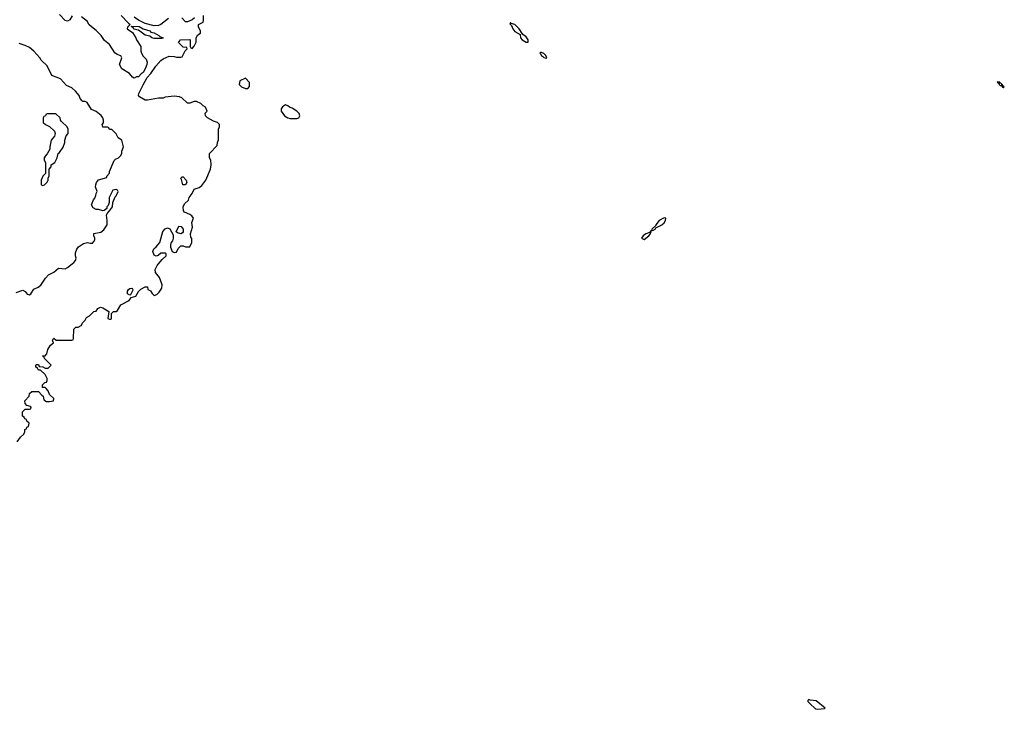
# Model space of a CAD drawing. Header units: inches. Extents: x 2769577 to 2880010, y 685631 to 825129.
# Tile 102 of 155: x 2807342 to 2816186, y 767979 to 774172. Entities that reach past the tile are written whole.
import ezdxf

# ---------------------------------------------------------------- set-up
doc = ezdxf.new("R2010")
doc.units = ezdxf.units.IN
doc.header["$MEASUREMENT"] = 0
for name, color, linetype in [('C8707', 7, 'Continuous'), ('C8716', 7, 'Continuous'), ('C8717', 7, 'Continuous')]:
    doc.layers.add(name, color=color, linetype=linetype)

msp = doc.modelspace()

# ---------------------------------------------------------------- linework, layer by layer
at = {"layer": 'C8707', "color": 4}
for points, elevation in [([(2807319, 770381), (2807350, 770422), (2807378, 770450), (2807388, 770470), (2807388, 770492), (2807402, 770498), (2807407.3, 770512.7), (2807422, 770518), (2807426, 770550), (2807407.3, 770567.3), (2807402, 770582), (2807387.3, 770587.3), (2807382, 770602), (2807366, 770610), (2807366, 770650), (2807390, 770674), (2807430, 770674), (2807442, 770678), (2807446, 770690), (2807438, 770698), (2807407.3, 770707.3), (2807390, 770726), (2807388, 770750), (2807426, 770790), (2807430, 770814), (2807450, 770834), (2807510, 770834), (2807539.6, 770799.6), (2807554, 770790), (2807558, 770758), (2807583.6, 770743.6), (2807610, 770742), (2807646, 770750), (2807648, 770770), (2807610, 770806), (2807598, 770838), (2807580.4, 770860.4), (2807570, 770868), (2807546, 770870), (2807547.3, 770892.7), (2807567.3, 770912.7), (2807582, 770918), (2807587.3, 770932.7), (2807588, 770950), (2807570, 770986), (2807530, 771026), (2807510, 771026), (2807502, 771042), (2807486, 771050), (2807486, 771070), (2807490, 771074), (2807510, 771074), (2807518, 771058), (2807550, 771054), (2807570, 771042), (2807596.4, 771043.6), (2807626, 771070), (2807566, 771130), (2807562, 771142), (2807546, 771150), (2807550, 771154), (2807570, 771154), (2807586, 771170), (2807595.3, 771210), (2807618, 771250), (2807646, 771270), (2807638, 771290), (2807646, 771310), (2807650, 771312), (2807670, 771294), (2807810, 771294), (2807822, 771298), (2807826, 771310), (2807827.3, 771392.7), (2807846, 771410), (2807868.7, 771411.3), (2807895.3, 771424.7), (2807910, 771454), (2807930, 771474), (2807943.1, 771496.9), (2807970, 771512), (2808008.4, 771551.6), (2808030, 771554), (2808043.1, 771576.9), (2808068.7, 771591.3), (2808090, 771584.7), (2808142, 771550), (2808134, 771490), (2808150, 771482), (2808156.4, 771483.6), (2808166, 771490), (2808167.3, 771532.7), (2808186, 771550), (2808210, 771552), (2808220.4, 771559.6), (2808250, 771611.3), (2808326, 771650), (2808342, 771678), (2808386, 771690), (2808408, 771730), (2808430, 771751.3), (2808470, 771774), (2808490, 771772), (2808494, 771750), (2808516.9, 771736.9), (2808531.6, 771711.6), (2808550, 771694), (2808574.6, 771705.4), (2808594.6, 771725.4), (2808618, 771762), (2808622, 771790), (2808597.2, 771857.2), (2808562, 771902), (2808559, 771930), (2808576.5, 771963.5), (2808602.7, 771997.3), (2808620.9, 772019.1), (2808658, 772050), (2808658, 772070), (2808650, 772075.3), (2808610, 772075.3), (2808585.4, 772054.6), (2808568.9, 772048.9), (2808550, 772058), (2808539, 772090), (2808540.2, 772099.8), (2808545.6, 772114.4), (2808569.1, 772130.9), (2808602, 772170), (2808629.2, 772270), (2808650, 772294.8), (2808670, 772304), (2808690, 772294.8), (2808719.6, 772239.6), (2808721, 772210), (2808714.4, 772185.6), (2808702, 772170), (2808698, 772150), (2808698, 772130), (2808711.6, 772091.6), (2808730, 772082), (2808750, 772084.7), (2808764, 772116), (2808790, 772142), (2808810, 772141), (2808830, 772131.3), (2808870, 772132), (2808888, 772170), (2808887.3, 772207.3), (2808880.4, 772220.4), (2808875.3, 772250), (2808895.3, 772310), (2808889, 772350), (2808902, 772390), (2808888.7, 772410), (2808870, 772424), (2808822, 772442), (2808814, 772454), (2808808.9, 772491.1), (2808822, 772518), (2808858, 772550), (2808864.7, 772575.3), (2808890, 772612), (2808908.7, 772650), (2808955.1, 772664.9), (2808977.5, 772682.5), (2809015.3, 772730), (2809055.3, 772830), (2809062, 772870), (2809058, 772910), (2809048, 772930), (2809048, 772970), (2809116.4, 773043.6), (2809118, 773070), (2809127.3, 773092.7), (2809128, 773190), (2809138, 773210), (2809138, 773230), (2809118, 773250), (2809082, 773262), (2809029.3, 773289.3), (2809010, 773308), (2809008.4, 773331.6), (2809026, 773350), (2809010, 773386), (2808990, 773398), (2808970, 773418), (2808930, 773438), (2808910, 773438), (2808870, 773422), (2808850, 773422), (2808798, 773470), (2808778, 773478), (2808730, 773484), (2808650, 773475.3), (2808630, 773468), (2808590, 773468.7), (2808490, 773449.2), (2808470, 773449.2), (2808418.6, 773478.6), (2808409.3, 773490), (2808412.7, 773510), (2808450, 773586.8), (2808488.3, 773651.7), (2808520.7, 773690), (2808565.2, 773754.8), (2808610, 773805.5), (2808630, 773822), (2808683.6, 773843.6), (2808730, 773842), (2808750, 773834), (2808790, 773834), (2808802, 773838), (2808827.3, 773892.7), (2808846, 773910), (2808842, 773922), (2808810, 773926), (2808768, 773968), (2808786, 773990), (2808870, 773994), (2808874, 773990), (2808874, 773930), (2808878, 773918), (2808890, 773914), (2808910, 773934), (2808926, 773970), (2808926, 774010), (2808943.1, 774036.9), (2808966, 774050), (2808966, 774070), (2808948.9, 774108.9), (2808949, 774130), (2808988.7, 774151.3), (2808994, 774166), (2808994, 774210)], 4), ([(2807812, 774208), (2807792, 774170), (2807770, 774159), (2807750, 774166), (2807698.9, 774218.9)], 4), ([(2808254, 774210), (2808319.6, 774139.6), (2808334, 774130), (2808310, 774106), (2808306, 774090), (2808356, 774056), (2808384.7, 774010), (2808392, 773990), (2808431, 773931), (2808431.3, 773890), (2808436, 773870), (2808450, 773844.7), (2808476.8, 773816.8), (2808486.8, 773790), (2808484.9, 773770), (2808470.5, 773730), (2808450, 773697.2), (2808433.4, 773686.6), (2808410, 773659), (2808390, 773658), (2808370, 773648), (2808356.4, 773656.4), (2808328, 773690), (2808258, 773730), (2808238, 773770), (2808259, 773830), (2808250, 773848), (2808218.6, 773858.6), (2808195.5, 773875.5), (2808150, 773948.7), (2808103.7, 773983.7), (2808075.3, 774030), (2808030, 774074), (2807986.8, 774106.8), (2807964, 774130), (2807950, 774155.3), (2807896.4, 774196.4)], 4), ([(2808678, 774182), (2808610, 774129.5), (2808590, 774119.3), (2808550, 774117.2), (2808470, 774137.2), (2808409.1, 774169.1), (2808370, 774195.3)], 4), ([(2808912.3, 774187.7), (2808890.3, 774169.6), (2808850, 774152), (2808830, 774153.2), (2808798, 774190)], 4), ([(2807310, 771721), (2807370, 771744), (2807390, 771731.3), (2807410, 771706.8), (2807430, 771700.7), (2807441.2, 771710), (2807469.3, 771750.7), (2807509.3, 771770.7), (2807532.1, 771787.9), (2807574, 771850), (2807600.2, 771879.8), (2807650, 771904.7), (2807690, 771942), (2807750, 771936), (2807770, 771946), (2807828, 771990), (2807842, 772010), (2807848.7, 772030), (2807842, 772050), (2807843.1, 772076.9), (2807855.3, 772110), (2807869.2, 772130.8), (2807916.5, 772163.5), (2807950, 772171.3), (2807976.4, 772163.6), (2807994.6, 772165.4), (2808010, 772182), (2808016.4, 772196.4), (2808018, 772210), (2808008, 772230), (2808008.7, 772251.3), (2808070, 772264.7), (2808096.5, 772283.5), (2808128, 772330), (2808129, 772370), (2808122, 772418), (2808127.3, 772432.7), (2808150, 772454), (2808175.3, 772490), (2808179, 772530), (2808199, 772581), (2808208, 772590), (2808226, 772630), (2808222, 772642), (2808210, 772646), (2808178, 772642), (2808146, 772574), (2808146.8, 772530), (2808138, 772502), (2808126, 772490), (2808123.6, 772476.4), (2808102, 772458), (2808090, 772455.3), (2808050, 772468), (2808030, 772466), (2808003.1, 772483.1), (2807988, 772510), (2808004.7, 772555.3), (2808018, 772570), (2808027.3, 772592.7), (2808028.4, 772611.6), (2808038, 772630), (2808024, 772670), (2808025.2, 772690), (2808033.2, 772710), (2808050, 772734.8), (2808126, 772754), (2808126, 772766), (2808147.3, 772792.7), (2808148, 772810), (2808192, 772908), (2808202, 772918), (2808230, 772931.3), (2808248.7, 772950), (2808259, 772970), (2808259, 772990), (2808275.3, 773030), (2808258, 773090), (2808228, 773110), (2808210, 773146), (2808170, 773186), (2808150, 773186), (2808142, 773202), (2808130, 773206), (2808090, 773208), (2808084, 773230), (2808094.6, 773245.4), (2808095.3, 773270), (2808088.7, 773290), (2808072.9, 773312.9), (2808030, 773348.7), (2807985.6, 773365.6), (2807948.4, 773428.4), (2807930, 773438), (2807910, 773438), (2807903.1, 773443.1), (2807884.7, 773464.7), (2807875.3, 773490), (2807844, 773530), (2807810, 773559), (2807762.5, 773582.5), (2807710, 773642), (2807629.6, 773669.6), (2807590, 773758), (2807535.3, 773810), (2807524, 773830), (2807469.5, 773889.5), (2807430, 773921.2), (2807390, 773941.2), (2807338, 773958)], 8)]:
    msp.add_lwpolyline(points, dxfattribs=dict(at, elevation=elevation))
for points, elevation in [([(2808618, 774002), (2808550, 774003.7), (2808530, 774009.2), (2808510, 774024), (2808470, 774034), (2808410, 774078), (2808368, 774088), (2808362, 774102), (2808350, 774106), (2808346, 774114), (2808414, 774110), (2808450, 774091.3), (2808510.6, 774070.6), (2808521.4, 774061.4), (2808550, 774054.8), (2808591.3, 774030), (2808599.6, 774019.6), (2808632, 774010), (2808630, 774006)], 4), ([(2809370, 773646), (2809318, 773622), (2809314, 773590), (2809334, 773570), (2809370, 773554), (2809390, 773554), (2809407.3, 773572.7), (2809407.3, 773607.3)], 4), ([(2807667.3, 773327.3), (2807590, 773326), (2807578, 773322), (2807572.7, 773307.3), (2807558, 773302), (2807554, 773290), (2807554, 773250), (2807574, 773230), (2807610, 773214), (2807654, 773170), (2807662, 773150), (2807655.3, 773124.7), (2807624.7, 773090), (2807612, 773030), (2807612, 773010), (2807590, 772966), (2807570, 772946), (2807562, 772930), (2807562, 772910), (2807574, 772890), (2807574, 772790), (2807550, 772766), (2807534, 772730), (2807534, 772690), (2807550, 772682), (2807566, 772690), (2807590, 772714), (2807598, 772730), (2807598, 772750), (2807606, 772770), (2807606, 772830), (2807626, 772850), (2807626, 772870), (2807658, 772890), (2807678, 772930), (2807688, 772970), (2807700.4, 772979.6), (2807733.6, 773026.4), (2807748.7, 773070), (2807748.7, 773090), (2807758, 773130), (2807778, 773150), (2807778, 773190), (2807768, 773210), (2807716.4, 773256.4), (2807708, 773270), (2807706, 773290)], 12), ([(2809730, 773406), (2809702, 773390), (2809692, 773370), (2809692, 773350), (2809721, 773310), (2809750, 773290.8), (2809770, 773284), (2809830, 773284), (2809850, 773291.3), (2809859.3, 773310), (2809852, 773330), (2809830, 773349.2), (2809790, 773377.2), (2809765.2, 773385.2), (2809750, 773398)], 4), ([(2808830, 772688), (2808808.7, 772690), (2808796.4, 772736.4), (2808788, 772750), (2808800.4, 772759.6), (2808810, 772762), (2808838, 772730), (2808842, 772710)], 4), ([(2808790, 772249), (2808758, 772258), (2808748, 772268), (2808770, 772318), (2808793.7, 772313.7), (2808810.8, 772290), (2808810, 772266), (2808803.6, 772256.4)], 4), ([(2808330, 771698), (2808309.3, 771709.3), (2808310, 771734), (2808318, 771750), (2808330, 771758), (2808350, 771762), (2808356, 771756), (2808356.9, 771743.1), (2808338, 771702)], 4)]:
    msp.add_lwpolyline(points, close=True, dxfattribs=dict(at, elevation=elevation))
at = {"layer": 'C8716', "color": 4, "elevation": 4}
msp.add_lwpolyline([(2814430, 768068), (2814421, 768059), (2814421, 768050), (2814438.8, 768030), (2814490, 767984), (2814510, 767978.8), (2814570, 767986), (2814578, 767990), (2814495.1, 768055.1), (2814441.5, 768061.5)], close=True, dxfattribs=at)
at = {"layer": 'C8717', "color": 4, "elevation": 4}
for points in [[(2811750, 774146), (2811744.7, 774135.3), (2811759.9, 774119.9), (2811770.8, 774090), (2811790, 774067.3), (2811838.8, 774038.8), (2811841.6, 774010), (2811854, 773990), (2811890, 773970.8), (2811908.4, 773971.6), (2811909.2, 773990), (2811890, 774017.2), (2811860.2, 774040.2), (2811828.7, 774090), (2811790, 774128.7), (2811758, 774138)], [(2812030, 773878), (2812022, 773878), (2812014, 773870), (2812023.6, 773863.6), (2812030, 773846.8), (2812042, 773842), (2812050, 773832), (2812070, 773826), (2812078, 773830), (2812068, 773850), (2812050, 773868)], [(2816124.7, 773615.3), (2816122, 773610), (2816139.8, 773599.8), (2816141, 773590), (2816150, 773581), (2816159.8, 773579.8), (2816170, 773566), (2816176.4, 773563.6), (2816186, 773570), (2816175.3, 773575.3), (2816170, 773586), (2816162, 773582), (2816168, 773590), (2816150, 773608), (2816142, 773602), (2816146, 773610)], [(2813130, 772391.5), (2813086, 772370), (2813056, 772330), (2813056, 772324), (2813021, 772290), (2813021, 772281), (2813030, 772278), (2813050, 772292), (2813056, 772304), (2813108.7, 772330), (2813130, 772347.7), (2813142.7, 772370), (2813146, 772390)], [(2813018, 772278), (2813010, 772275.3), (2812998.8, 772261.2), (2812966.8, 772250), (2812940.7, 772230), (2812928.6, 772208.6), (2812950, 772197.3), (2812993.2, 772230), (2813008.7, 772250), (2813006, 772254), (2813010, 772254)]]:
    msp.add_lwpolyline(points, close=True, dxfattribs=at)

doc.saveas('drawing.dxf')
